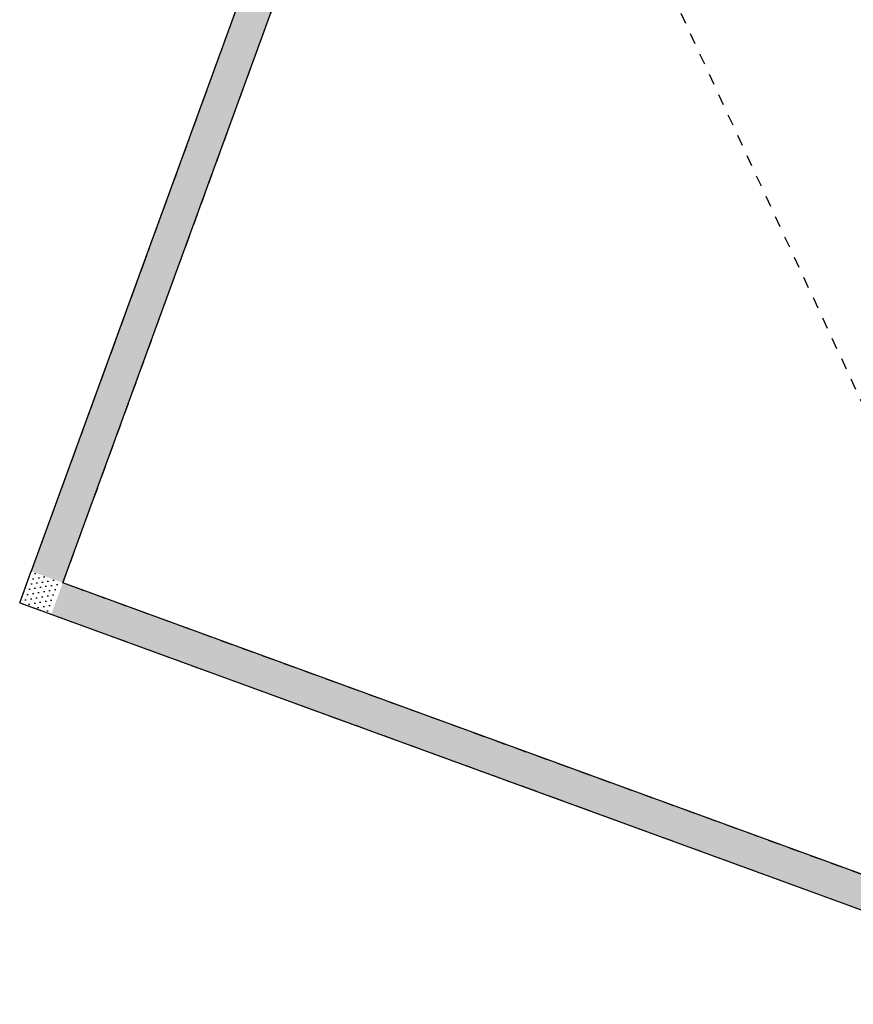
# Model space of a CAD drawing. Header units: millimetres. Extents: x 112481703 to 112588218, y 1264621066 to 1264714063.
# Tile 4 of 81: x 112506357 to 112513796, y 1264666722 to 1264675510. Entities that reach past the tile are written whole.
import ezdxf

# ---------------------------------------------------------------- set-up
doc = ezdxf.new("R2010")
doc.units = ezdxf.units.MM
doc.header["$LTSCALE"] = 0.5
doc.header["$MEASUREMENT"] = 0
for name, pattern in [('Over snittplan', [520, 300, -100, 20, -100]), ('PLINE', [0]), ('Stipling', [400, 200, -200])]:
    doc.linetypes.add(name, pattern=pattern)
for name, color, linetype in [('231- Bærende yttervegger (Skravur)(Nye konstruksjoner)', 7, 'Continuous'), ('231- Bærende yttervegger(Nye konstruksjoner)', 7, 'Continuous'), ('27-- Fast inventar(Nye konstruksjoner)', 7, 'Continuous'), ('878- Annen overflate_visuell informasjon', 7, 'Continuous')]:
    doc.layers.add(name, color=color, linetype=linetype)
pattern_1 = [(249.95599, (112557650, 1264717795), (-81.35699, 29.68231), [0, -50]), (249.95599, (112557682.11, 1264717756.67), (-81.35699, 29.68231), [0, -50])]

msp = doc.modelspace()

# ---------------------------------------------------------------- hatches: boundary and pattern name
at = {"layer": '231- Bærende yttervegger (Skravur)(Nye konstruksjoner)', "linetype": 'Continuous'}
h = msp.add_hatch(dxfattribs=at)
h.set_pattern_fill('Prikker_tett', color=256, style=0, pattern_type=2)
h.set_pattern_definition(pattern_1)
h.paths.add_polyline_path([(112506741.2, 1264670484.4), (112512876.3, 1264687300.3), (112512594.5, 1264687403.1), (112506459.4, 1264670587.2)])
h = msp.add_hatch(dxfattribs=at)
h.set_pattern_fill('Prikker_tett', color=256, style=0, pattern_type=2)
h.set_pattern_definition(pattern_1)
h.paths.add_polyline_path([(112506459.4, 1264670587.2), (112506356.6, 1264670305.4), (112506741.2, 1264670484.4)])
h = msp.add_hatch(dxfattribs=at)
h.set_pattern_fill('Prikker_tett', color=256, style=0, pattern_type=2)
h.set_pattern_definition(pattern_1)
h.paths.add_polyline_path([(112506741.2, 1264670484.4), (112506356.6, 1264670305.4), (112506638.4, 1264670202.6)])
h = msp.add_hatch(dxfattribs=at)
h.set_pattern_fill('Prikker_tett', color=256, style=0, pattern_type=2)
h.set_pattern_definition(pattern_1)
h.paths.add_polyline_path([(112528911.8, 1264662395.7), (112506741.2, 1264670484.4), (112506638.4, 1264670202.6), (112528808.9, 1264662113.9)])

# ---------------------------------------------------------------- linework, layer by layer
at = {"layer": '231- Bærende yttervegger(Nye konstruksjoner)', "linetype": 'PLINE', "flags": 128}
for points in [[(112506741.2, 1264670484.4), (112512979.1, 1264687582.1)], [(112512594.5, 1264687403.1), (112506459.4, 1264670587.2)], [(112506356.6, 1264670305.4), (112506459.4, 1264670587.2)], [(112528911.8, 1264662395.7), (112506741.2, 1264670484.4)], [(112506356.6, 1264670305.4), (112529090.8, 1264662011.1)]]:
    msp.add_lwpolyline(points, dxfattribs=at)
at = {"layer": '27-- Fast inventar(Nye konstruksjoner)', "linetype": 'Stipling'}
msp.add_line((112515083.6, 1264669489.5), (112510206.3, 1264679982), dxfattribs=at)
at = {"layer": '27-- Fast inventar(Nye konstruksjoner)', "linetype": 'Stipling', "flags": 128}
msp.add_lwpolyline([(112514350.5, 1264667708.3), (112517435.1, 1264676163.1), (112512721.2, 1264677883), (112514057.9, 1264681546.7), (112511162.6, 1264682603.1), (112506741.2, 1264670484.4)], close=True, dxfattribs=at)
at = {"layer": '878- Annen overflate_visuell informasjon', "linetype": 'Over snittplan', "flags": 128}
msp.add_lwpolyline([(112545657.2, 1264678533.8), (112539457, 1264680795.9), (112541239.3, 1264685680.9), (112522356.7, 1264692570.1), (112522630.9, 1264693321.6), (112513988.2, 1264696474.8), (112510903.5, 1264688020), (112512594.5, 1264687403.1), (112506356.6, 1264670305.4), (112529090.8, 1264662011.1), (112533992, 1264675444.9), (112543484.9, 1264671981.5)], dxfattribs=at)

doc.saveas('drawing.dxf')
